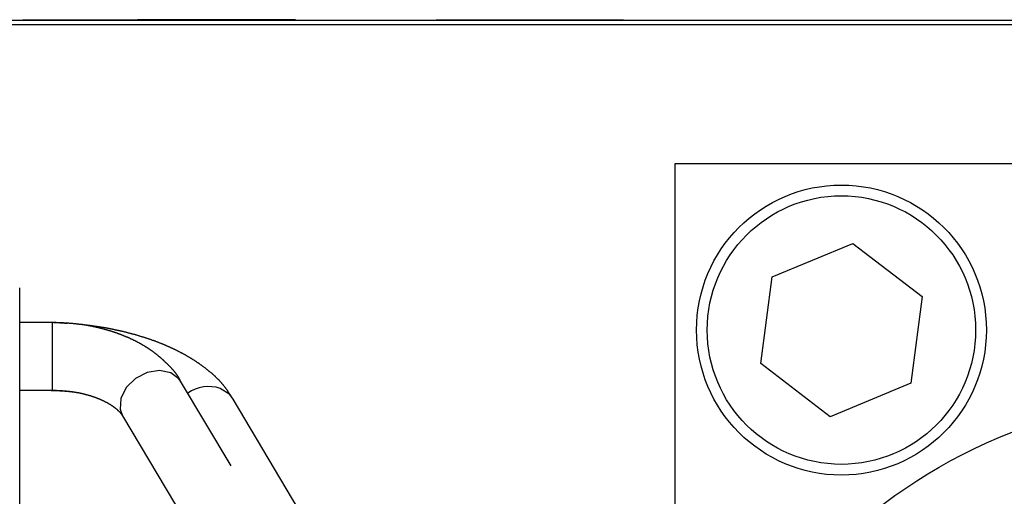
# Model space of a CAD drawing. Extents: x 7.6 to 27.1, y 2.7 to 20.5.
# Tile 71 of 136: x 16.757 to 17.674, y 16.114 to 16.558. Entities that reach past the tile are written whole.
import ezdxf

# ---------------------------------------------------------------- set-up
doc = ezdxf.new("R2010")
doc.units = 0
doc.layers.get('0').update_dxf_attribs({"linetype": 'CONTINUOUS'})

msp = doc.modelspace()

# ---------------------------------------------------------------- linework, layer by layer
at = {"color": 7, "linetype": 'CONTINUOUS'}
for p, q in [((15.69036, 16.55727), (17.84036, 16.55727)), ((16.75952, 16.55727), (16.75952, 16.55767)), ((16.75952, 16.55767), (16.8042, 16.55767)), ((16.8042, 16.55767), (16.8042, 16.55727)), ((16.8042, 16.55767), (16.82691, 16.55767)), ((16.82691, 16.55767), (16.82691, 16.55727)), ((16.82691, 16.55767), (16.86627, 16.55767)), ((16.86627, 16.55767), (16.86627, 16.55727)), ((16.88766, 16.55767), (16.86627, 16.55767)), ((16.88766, 16.55767), (16.88766, 16.55727)), ((16.90951, 16.55767), (16.88766, 16.55767)), ((16.90951, 16.55767), (16.90951, 16.55727)), ((16.9281, 16.55767), (16.90951, 16.55767)), ((16.9281, 16.55767), (16.9281, 16.55727)), ((16.95167, 16.55767), (16.9281, 16.55767)), ((16.95167, 16.55767), (16.95167, 16.55727)), ((16.97026, 16.55767), (16.95167, 16.55767)), ((16.97026, 16.55727), (16.97026, 16.55767)), ((16.99211, 16.55767), (16.97026, 16.55767)), ((16.99211, 16.55767), (16.99211, 16.55727)), ((17.01349, 16.55767), (16.99211, 16.55767)), ((17.01349, 16.55767), (17.01349, 16.55727)), ((17.14444, 16.55727), (17.14444, 16.55767)), ((17.14444, 16.55767), (17.23175, 16.55767)), ((17.23175, 16.55727), (17.23175, 16.55767)), ((17.23175, 16.55767), (17.31907, 16.55767)), ((17.31907, 16.55767), (17.31907, 16.55727)), ((18.42998, 16.55277), (15.09698, 16.55277)), ((17.36698, 15.90663), (17.36698, 16.42377)), ((17.36698, 16.42377), (18.36698, 16.42377)), ((17.45737, 16.3183), (17.53257, 16.34949)), ((17.53257, 16.34949), (17.59717, 16.29995)), ((17.44678, 16.23759), (17.45737, 16.3183)), ((16.75656, 15.09161), (16.75656, 16.30814)), ((17.59717, 16.29995), (17.58658, 16.21924)), ((16.78673, 16.27581), (16.75656, 16.27581)), ((17.51138, 16.18806), (17.44678, 16.23759)), ((16.95356, 16.14223), (16.90643, 16.22125)), ((17.58658, 16.21924), (17.51138, 16.18806)), ((16.75656, 16.21282), (16.78673, 16.21282)), ((17.20652, 15.78121), (16.95555, 16.20457)), ((16.85233, 16.18899), (17.14973, 15.69034))]:
    msp.add_line(p, q, dxfattribs=at)
at = {"color": 8, "linetype": 'CONTINUOUS'}
msp.add_line((16.78673, 16.27581), (16.78673, 16.21282), dxfattribs=at)
at = {"color": 8, "linetype": 'CONTINUOUS', "flags": 128}
for points in [[(16.8972, 16.22908), (16.88678, 16.23109), (16.87523, 16.22915), (16.86431, 16.22355), (16.85569, 16.21515), (16.85067, 16.20521), (16.85003, 16.19527), (16.85233, 16.18899)], [(16.90643, 16.22125), (16.90491, 16.22342), (16.8972, 16.22908)], [(16.95555, 16.20457), (16.95228, 16.20882), (16.94334, 16.21451)]]:
    msp.add_lwpolyline(points, dxfattribs=at)
at = {"color": 7}
for points in [[(16.8011, 16.2748, 0), (16.8009, 16.2748, 0), (16.8008, 16.2749, 0), (16.8007, 16.2749, 0), (16.8005, 16.2749, 0), (16.8004, 16.2749, 0), (16.8002, 16.2749, 0), (16.8001, 16.2749, 0), (16.7999, 16.2749, 0), (16.7998, 16.2749, 0), (16.7996, 16.275, 0), (16.7995, 16.275, 0), (16.7993, 16.275, 0), (16.7992, 16.275, 0), (16.799, 16.275, 0), (16.7989, 16.275, 0), (16.7987, 16.275, 0), (16.7986, 16.275, 0), (16.7984, 16.275, 0), (16.7983, 16.2751, 0), (16.7981, 16.2751, 0), (16.798, 16.2751, 0), (16.7978, 16.2751, 0), (16.7977, 16.2751, 0), (16.7975, 16.2751, 0), (16.7974, 16.2751, 0), (16.7972, 16.2751, 0), (16.7971, 16.2751, 0), (16.7969, 16.2752, 0), (16.7968, 16.2752, 0), (16.7966, 16.2752, 0), (16.7965, 16.2752, 0), (16.7963, 16.2752, 0), (16.7962, 16.2752, 0), (16.796, 16.2752, 0), (16.7959, 16.2752, 0), (16.7957, 16.2752, 0), (16.7956, 16.2753, 0), (16.7954, 16.2753, 0), (16.7953, 16.2753, 0), (16.7951, 16.2753, 0), (16.795, 16.2753, 0), (16.7948, 16.2753, 0), (16.7947, 16.2753, 0), (16.7945, 16.2753, 0), (16.7944, 16.2753, 0), (16.7942, 16.2753, 0), (16.7941, 16.2754, 0), (16.7939, 16.2754, 0), (16.7938, 16.2754, 0), (16.7936, 16.2754, 0), (16.7935, 16.2754, 0), (16.7933, 16.2754, 0), (16.7932, 16.2754, 0), (16.793, 16.2754, 0), (16.7929, 16.2754, 0), (16.7927, 16.2754, 0), (16.7926, 16.2754, 0), (16.7925, 16.2755, 0), (16.7923, 16.2755, 0), (16.7922, 16.2755, 0), (16.792, 16.2755, 0), (16.7919, 16.2755, 0), (16.7917, 16.2755, 0), (16.7916, 16.2755, 0), (16.7914, 16.2755, 0), (16.7913, 16.2755, 0), (16.7911, 16.2755, 0), (16.791, 16.2755, 0), (16.7908, 16.2755, 0), (16.7907, 16.2756, 0), (16.7905, 16.2756, 0), (16.7904, 16.2756, 0), (16.7902, 16.2756, 0), (16.7901, 16.2756, 0), (16.7899, 16.2756, 0), (16.7898, 16.2756, 0), (16.7896, 16.2756, 0), (16.7895, 16.2756, 0), (16.7893, 16.2756, 0), (16.7892, 16.2756, 0), (16.789, 16.2756, 0), (16.7889, 16.2756, 0), (16.7887, 16.2756, 0), (16.7886, 16.2756, 0), (16.7884, 16.2756, 0), (16.7883, 16.2757, 0), (16.7881, 16.2757, 0), (16.788, 16.2757, 0), (16.7878, 16.2757, 0), (16.7877, 16.2757, 0), (16.7875, 16.2757, 0), (16.7874, 16.2757, 0), (16.7872, 16.2757, 0), (16.7871, 16.2757, 0), (16.7869, 16.2757, 0), (16.7868, 16.2757, 0), (16.7866, 16.2757, 0), (16.7865, 16.2757, 0), (16.7863, 16.2757, 0), (16.7862, 16.2757, 0), (16.786, 16.2757, 0), (16.7859, 16.2757, 0), (16.7857, 16.2757, 0), (16.7856, 16.2757, 0), (16.7854, 16.2757, 0), (16.7853, 16.2757, 0), (16.7851, 16.2757, 0), (16.785, 16.2757, 0), (16.7848, 16.2757, 0), (16.7847, 16.2757, 0), (16.7845, 16.2757, 0), (16.7844, 16.2757, 0), (16.7842, 16.2758, 0), (16.7841, 16.2758, 0), (16.7839, 16.2758, 0), (16.7838, 16.2758, 0), (16.7836, 16.2758, 0), (16.7835, 16.2758, 0), (16.7833, 16.2758, 0), (16.7832, 16.2758, 0), (16.783, 16.2758, 0), (16.7829, 16.2758, 0), (16.7827, 16.2758, 0), (16.7826, 16.2758, 0), (16.7824, 16.2758, 0), (16.7822, 16.2758, 0), (16.7821, 16.2758, 0), (16.7819, 16.2758, 0), (16.7818, 16.2758, 0), (16.7816, 16.2758, 0), (16.7815, 16.2758, 0), (16.7813, 16.2758, 0), (16.7812, 16.2758, 0), (16.781, 16.2758, 0), (16.7809, 16.2758, 0), (16.7807, 16.2758, 0), (16.7806, 16.2758, 0), (16.7804, 16.2758, 0), (16.7803, 16.2758, 0), (16.7801, 16.2758, 0), (16.78, 16.2758, 0), (16.7798, 16.2758, 0), (16.7797, 16.2758, 0), (16.7795, 16.2758, 0), (16.7794, 16.2758, 0), (16.7792, 16.2758, 0), (16.7791, 16.2758, 0), (16.7789, 16.2758, 0), (16.7788, 16.2758, 0), (16.7786, 16.2758, 0), (16.7785, 16.2758, 0), (16.7783, 16.2758, 0), (16.7782, 16.2758, 0), (16.778, 16.2758, 0), (16.7779, 16.2758, 0), (16.7777, 16.2758, 0), (16.7776, 16.2758, 0), (16.7774, 16.2758, 0), (16.7773, 16.2758, 0)], [(16.9064, 16.2212, 0), (16.9062, 16.2215, 0), (16.9061, 16.2218, 0), (16.9059, 16.2221, 0), (16.9058, 16.2224, 0), (16.9056, 16.2228, 0), (16.9055, 16.2231, 0), (16.9053, 16.2234, 0), (16.9051, 16.2237, 0), (16.905, 16.224, 0), (16.9048, 16.2243, 0), (16.9046, 16.2246, 0), (16.9045, 16.2249, 0), (16.9043, 16.2252, 0), (16.9041, 16.2255, 0), (16.9039, 16.2258, 0), (16.9037, 16.2261, 0), (16.9035, 16.2264, 0), (16.9033, 16.2267, 0), (16.9031, 16.227, 0), (16.9029, 16.2272, 0), (16.9027, 16.2275, 0), (16.9025, 16.2278, 0), (16.9023, 16.2281, 0), (16.9021, 16.2284, 0), (16.9019, 16.2287, 0), (16.9017, 16.229, 0), (16.9014, 16.2292, 0), (16.9012, 16.2295, 0), (16.901, 16.2298, 0), (16.9008, 16.2301, 0), (16.9005, 16.2303, 0), (16.9003, 16.2306, 0), (16.9001, 16.2309, 0), (16.8998, 16.2312, 0), (16.8996, 16.2314, 0), (16.8994, 16.2317, 0), (16.8991, 16.232, 0), (16.8989, 16.2322, 0), (16.8986, 16.2325, 0), (16.8984, 16.2328, 0), (16.8982, 16.233, 0), (16.8979, 16.2333, 0), (16.8977, 16.2336, 0), (16.8974, 16.2338, 0), (16.8972, 16.2341, 0), (16.8969, 16.2343, 0), (16.8967, 16.2346, 0), (16.8964, 16.2349, 0), (16.8961, 16.2351, 0), (16.8959, 16.2354, 0), (16.8956, 16.2356, 0), (16.8954, 16.2359, 0), (16.8951, 16.2361, 0), (16.8949, 16.2364, 0), (16.8946, 16.2367, 0), (16.8943, 16.2369, 0), (16.8941, 16.2372, 0), (16.8938, 16.2374, 0), (16.8936, 16.2377, 0), (16.8933, 16.2379, 0), (16.893, 16.2382, 0), (16.8928, 16.2384, 0), (16.8925, 16.2387, 0), (16.8922, 16.2389, 0), (16.892, 16.2392, 0), (16.8917, 16.2394, 0), (16.8914, 16.2397, 0), (16.8912, 16.2399, 0), (16.8909, 16.2402, 0), (16.8906, 16.2404, 0), (16.8904, 16.2407, 0), (16.8901, 16.2409, 0), (16.8898, 16.2411, 0), (16.8896, 16.2414, 0), (16.8893, 16.2416, 0), (16.889, 16.2419, 0), (16.8888, 16.2421, 0), (16.8885, 16.2423, 0), (16.8882, 16.2426, 0), (16.8879, 16.2428, 0), (16.8877, 16.2431, 0), (16.8874, 16.2433, 0), (16.8871, 16.2435, 0), (16.8868, 16.2438, 0), (16.8865, 16.244, 0), (16.8863, 16.2442, 0), (16.886, 16.2445, 0), (16.8857, 16.2447, 0), (16.8854, 16.2449, 0), (16.8851, 16.2452, 0), (16.8849, 16.2454, 0), (16.8846, 16.2456, 0), (16.8843, 16.2459, 0), (16.884, 16.2461, 0), (16.8837, 16.2463, 0), (16.8834, 16.2465, 0), (16.8831, 16.2468, 0), (16.8828, 16.247, 0), (16.8825, 16.2472, 0), (16.8823, 16.2474, 0), (16.882, 16.2477, 0), (16.8817, 16.2479, 0), (16.8814, 16.2481, 0), (16.8811, 16.2483, 0), (16.8808, 16.2485, 0), (16.8805, 16.2488, 0), (16.8802, 16.249, 0), (16.8799, 16.2492, 0), (16.8796, 16.2494, 0), (16.8793, 16.2496, 0), (16.879, 16.2498, 0), (16.8787, 16.2501, 0), (16.8784, 16.2503, 0), (16.8781, 16.2505, 0), (16.8777, 16.2507, 0), (16.8774, 16.2509, 0), (16.8771, 16.2511, 0), (16.8768, 16.2513, 0), (16.8765, 16.2515, 0), (16.8762, 16.2517, 0), (16.8759, 16.2519, 0), (16.8756, 16.2521, 0), (16.8752, 16.2523, 0), (16.8749, 16.2525, 0), (16.8746, 16.2527, 0), (16.8743, 16.2529, 0), (16.874, 16.2531, 0), (16.8737, 16.2533, 0), (16.8733, 16.2535, 0), (16.873, 16.2537, 0), (16.8727, 16.2539, 0), (16.8724, 16.2541, 0), (16.872, 16.2543, 0), (16.8717, 16.2545, 0), (16.8714, 16.2547, 0), (16.871, 16.2549, 0), (16.8707, 16.2551, 0), (16.8704, 16.2553, 0), (16.8701, 16.2555, 0), (16.8697, 16.2557, 0), (16.8694, 16.2558, 0), (16.8691, 16.256, 0), (16.8687, 16.2562, 0), (16.8684, 16.2564, 0), (16.8681, 16.2566, 0), (16.8677, 16.2568, 0), (16.8674, 16.2569, 0), (16.867, 16.2571, 0), (16.8667, 16.2573, 0), (16.8664, 16.2575, 0), (16.866, 16.2577, 0), (16.8657, 16.2578, 0), (16.8653, 16.258, 0), (16.865, 16.2582, 0), (16.8646, 16.2584, 0), (16.8643, 16.2585, 0), (16.864, 16.2587, 0), (16.8636, 16.2589, 0), (16.8633, 16.2591, 0), (16.8629, 16.2592, 0), (16.8626, 16.2594, 0), (16.8622, 16.2596, 0), (16.8619, 16.2597, 0), (16.8615, 16.2599, 0), (16.8612, 16.2601, 0), (16.8608, 16.2602, 0), (16.8604, 16.2604, 0), (16.8601, 16.2606, 0), (16.8597, 16.2607, 0), (16.8594, 16.2609, 0), (16.859, 16.2611, 0), (16.8587, 16.2612, 0), (16.8583, 16.2614, 0), (16.858, 16.2615, 0), (16.8576, 16.2617, 0), (16.8572, 16.2619, 0), (16.8569, 16.262, 0), (16.8565, 16.2622, 0), (16.8562, 16.2623, 0), (16.8558, 16.2625, 0), (16.8554, 16.2626, 0), (16.8551, 16.2628, 0), (16.8547, 16.2629, 0), (16.8543, 16.2631, 0), (16.854, 16.2632, 0), (16.8536, 16.2634, 0), (16.8532, 16.2635, 0), (16.8529, 16.2637, 0), (16.8525, 16.2638, 0), (16.8521, 16.264, 0), (16.8518, 16.2641, 0), (16.8514, 16.2643, 0), (16.851, 16.2644, 0), (16.8507, 16.2646, 0), (16.8503, 16.2647, 0), (16.8499, 16.2648, 0), (16.8495, 16.265, 0), (16.8492, 16.2651, 0), (16.8488, 16.2652, 0), (16.8484, 16.2654, 0), (16.848, 16.2655, 0), (16.8477, 16.2657, 0), (16.8473, 16.2658, 0), (16.8469, 16.2659, 0), (16.8465, 16.2661, 0), (16.8461, 16.2662, 0), (16.8458, 16.2663, 0), (16.8454, 16.2665, 0), (16.845, 16.2666, 0), (16.8446, 16.2667, 0), (16.8442, 16.2668, 0), (16.8439, 16.267, 0), (16.8435, 16.2671, 0), (16.8431, 16.2672, 0), (16.8427, 16.2673, 0), (16.8423, 16.2675, 0), (16.8419, 16.2676, 0), (16.8416, 16.2677, 0), (16.8412, 16.2678, 0), (16.8408, 16.2679, 0), (16.8404, 16.2681, 0), (16.84, 16.2682, 0), (16.8396, 16.2683, 0), (16.8392, 16.2684, 0), (16.8388, 16.2685, 0), (16.8384, 16.2686, 0), (16.8381, 16.2688, 0), (16.8377, 16.2689, 0), (16.8373, 16.269, 0), (16.8369, 16.2691, 0), (16.8365, 16.2692, 0), (16.8361, 16.2693, 0), (16.8357, 16.2694, 0), (16.8353, 16.2695, 0), (16.8349, 16.2696, 0), (16.8345, 16.2697, 0), (16.8341, 16.2698, 0), (16.8337, 16.2699, 0), (16.8333, 16.27, 0), (16.8329, 16.2701, 0), (16.8325, 16.2702, 0), (16.8321, 16.2703, 0), (16.8317, 16.2704, 0), (16.8313, 16.2705, 0), (16.8309, 16.2706, 0), (16.8305, 16.2707, 0), (16.8301, 16.2708, 0), (16.8297, 16.2709, 0), (16.8293, 16.271, 0), (16.8289, 16.2711, 0), (16.8285, 16.2712, 0), (16.8281, 16.2713, 0), (16.8277, 16.2714, 0), (16.8273, 16.2715, 0), (16.8269, 16.2716, 0), (16.8265, 16.2717, 0), (16.8261, 16.2717, 0), (16.8257, 16.2718, 0), (16.8253, 16.2719, 0), (16.8249, 16.272, 0), (16.8245, 16.2721, 0), (16.8241, 16.2722, 0), (16.8237, 16.2723, 0), (16.8232, 16.2723, 0), (16.8228, 16.2724, 0), (16.8224, 16.2725, 0), (16.822, 16.2726, 0), (16.8216, 16.2727, 0), (16.8212, 16.2727, 0), (16.8208, 16.2728, 0), (16.8204, 16.2729, 0), (16.82, 16.273, 0), (16.8196, 16.273, 0), (16.8191, 16.2731, 0), (16.8187, 16.2732, 0), (16.8183, 16.2732, 0), (16.8179, 16.2733, 0), (16.8175, 16.2734, 0), (16.8171, 16.2734, 0), (16.8167, 16.2735, 0), (16.8163, 16.2736, 0), (16.8158, 16.2736, 0), (16.8154, 16.2737, 0), (16.815, 16.2738, 0), (16.8146, 16.2738, 0), (16.8142, 16.2739, 0), (16.8138, 16.2739, 0), (16.8133, 16.274, 0), (16.8129, 16.274, 0), (16.8125, 16.2741, 0), (16.8121, 16.2741, 0), (16.8117, 16.2742, 0), (16.8113, 16.2742, 0), (16.8108, 16.2743, 0), (16.8104, 16.2743, 0), (16.81, 16.2744, 0), (16.8096, 16.2744, 0), (16.8092, 16.2745, 0), (16.8088, 16.2745, 0), (16.8083, 16.2746, 0), (16.8079, 16.2746, 0), (16.8075, 16.2746, 0), (16.8071, 16.2747, 0), (16.8067, 16.2747, 0), (16.8062, 16.2748, 0), (16.8058, 16.2748, 0), (16.8054, 16.2748, 0), (16.805, 16.2749, 0), (16.8045, 16.2749, 0), (16.8041, 16.2749, 0), (16.8037, 16.275, 0), (16.8033, 16.275, 0), (16.8029, 16.275, 0), (16.8024, 16.2751, 0), (16.802, 16.2751, 0), (16.8016, 16.2751, 0), (16.8012, 16.2751, 0), (16.8007, 16.2752, 0), (16.8003, 16.2752, 0), (16.7999, 16.2752, 0), (16.7995, 16.2752, 0), (16.7991, 16.2753, 0), (16.7986, 16.2753, 0), (16.7982, 16.2753, 0), (16.7978, 16.2753, 0), (16.7974, 16.2754, 0), (16.7969, 16.2754, 0), (16.7965, 16.2754, 0), (16.7961, 16.2754, 0), (16.7957, 16.2754, 0), (16.7952, 16.2755, 0), (16.7948, 16.2755, 0), (16.7944, 16.2755, 0), (16.794, 16.2755, 0), (16.7935, 16.2755, 0), (16.7931, 16.2756, 0), (16.7927, 16.2756, 0), (16.7923, 16.2756, 0), (16.7918, 16.2756, 0), (16.7914, 16.2756, 0), (16.791, 16.2756, 0), (16.7906, 16.2757, 0), (16.7901, 16.2757, 0), (16.7897, 16.2757, 0), (16.7893, 16.2757, 0), (16.7889, 16.2757, 0), (16.7884, 16.2757, 0), (16.788, 16.2758, 0), (16.7876, 16.2758, 0), (16.7872, 16.2758, 0), (16.7867, 16.2758, 0)], [(16.9552, 16.2044, 0), (16.955, 16.2047, 0), (16.9548, 16.2051, 0), (16.9546, 16.2054, 0), (16.9544, 16.2057, 0), (16.9542, 16.2061, 0), (16.9539, 16.2064, 0), (16.9537, 16.2067, 0), (16.9535, 16.2071, 0), (16.9533, 16.2074, 0), (16.9531, 16.2077, 0), (16.9529, 16.2081, 0), (16.9527, 16.2084, 0), (16.9525, 16.2088, 0), (16.9523, 16.2091, 0), (16.952, 16.2094, 0), (16.9518, 16.2097, 0), (16.9516, 16.2101, 0), (16.9514, 16.2104, 0), (16.9512, 16.2107, 0), (16.951, 16.2111, 0), (16.9507, 16.2114, 0), (16.9505, 16.2117, 0), (16.9503, 16.2121, 0), (16.9501, 16.2124, 0), (16.9498, 16.2127, 0), (16.9496, 16.213, 0), (16.9494, 16.2134, 0), (16.9492, 16.2137, 0), (16.9489, 16.214, 0), (16.9487, 16.2143, 0), (16.9485, 16.2146, 0), (16.9482, 16.215, 0), (16.948, 16.2153, 0), (16.9477, 16.2156, 0), (16.9475, 16.2159, 0), (16.9473, 16.2162, 0), (16.947, 16.2165, 0), (16.9468, 16.2169, 0), (16.9465, 16.2172, 0), (16.9463, 16.2175, 0), (16.946, 16.2178, 0), (16.9458, 16.2181, 0), (16.9455, 16.2184, 0), (16.9452, 16.2187, 0), (16.945, 16.219, 0), (16.9447, 16.2193, 0), (16.9445, 16.2196, 0), (16.9442, 16.2199, 0), (16.9439, 16.2202, 0), (16.9437, 16.2205, 0), (16.9434, 16.2208, 0), (16.9431, 16.2211, 0), (16.9428, 16.2214, 0), (16.9426, 16.2217, 0), (16.9423, 16.222, 0), (16.942, 16.2223, 0), (16.9417, 16.2226, 0), (16.9414, 16.2229, 0), (16.9411, 16.2232, 0), (16.9408, 16.2234, 0), (16.9406, 16.2237, 0), (16.9403, 16.224, 0), (16.94, 16.2243, 0), (16.9397, 16.2246, 0), (16.9394, 16.2249, 0), (16.9391, 16.2251, 0), (16.9388, 16.2254, 0), (16.9385, 16.2257, 0), (16.9382, 16.226, 0), (16.9379, 16.2263, 0), (16.9376, 16.2265, 0), (16.9373, 16.2268, 0), (16.937, 16.2271, 0), (16.9367, 16.2274, 0), (16.9363, 16.2276, 0), (16.936, 16.2279, 0), (16.9357, 16.2282, 0), (16.9354, 16.2285, 0), (16.9351, 16.2287, 0), (16.9348, 16.229, 0), (16.9345, 16.2293, 0), (16.9341, 16.2295, 0), (16.9338, 16.2298, 0), (16.9335, 16.2301, 0), (16.9332, 16.2303, 0), (16.9328, 16.2306, 0), (16.9325, 16.2309, 0), (16.9322, 16.2311, 0), (16.9319, 16.2314, 0), (16.9315, 16.2316, 0), (16.9312, 16.2319, 0), (16.9309, 16.2322, 0), (16.9306, 16.2324, 0), (16.9302, 16.2327, 0), (16.9299, 16.2329, 0), (16.9296, 16.2332, 0), (16.9292, 16.2335, 0), (16.9289, 16.2337, 0), (16.9286, 16.234, 0), (16.9282, 16.2342, 0), (16.9279, 16.2345, 0), (16.9275, 16.2347, 0), (16.9272, 16.235, 0), (16.9269, 16.2352, 0), (16.9265, 16.2355, 0), (16.9262, 16.2357, 0), (16.9258, 16.236, 0), (16.9255, 16.2362, 0), (16.9251, 16.2365, 0), (16.9248, 16.2367, 0), (16.9244, 16.237, 0), (16.9241, 16.2372, 0), (16.9237, 16.2375, 0), (16.9234, 16.2377, 0), (16.923, 16.2379, 0), (16.9227, 16.2382, 0), (16.9223, 16.2384, 0), (16.922, 16.2387, 0), (16.9216, 16.2389, 0), (16.9212, 16.2392, 0), (16.9209, 16.2394, 0), (16.9205, 16.2396, 0), (16.9202, 16.2399, 0), (16.9198, 16.2401, 0), (16.9194, 16.2403, 0), (16.9191, 16.2406, 0), (16.9187, 16.2408, 0), (16.9183, 16.241, 0), (16.918, 16.2413, 0), (16.9176, 16.2415, 0), (16.9172, 16.2417, 0), (16.9169, 16.242, 0), (16.9165, 16.2422, 0), (16.9161, 16.2424, 0), (16.9157, 16.2427, 0), (16.9154, 16.2429, 0), (16.915, 16.2431, 0), (16.9146, 16.2433, 0), (16.9142, 16.2436, 0), (16.9139, 16.2438, 0), (16.9135, 16.244, 0), (16.9131, 16.2442, 0), (16.9127, 16.2445, 0), (16.9123, 16.2447, 0), (16.9119, 16.2449, 0), (16.9116, 16.2451, 0), (16.9112, 16.2453, 0), (16.9108, 16.2456, 0), (16.9104, 16.2458, 0), (16.91, 16.246, 0), (16.9096, 16.2462, 0), (16.9092, 16.2464, 0), (16.9088, 16.2466, 0), (16.9084, 16.2468, 0), (16.908, 16.2471, 0), (16.9076, 16.2473, 0), (16.9072, 16.2475, 0), (16.9068, 16.2477, 0), (16.9064, 16.2479, 0), (16.906, 16.2481, 0), (16.9056, 16.2483, 0), (16.9052, 16.2485, 0), (16.9048, 16.2487, 0), (16.9044, 16.2489, 0), (16.904, 16.2491, 0), (16.9036, 16.2493, 0), (16.9032, 16.2495, 0), (16.9028, 16.2498, 0), (16.9024, 16.25, 0), (16.902, 16.2502, 0), (16.9016, 16.2504, 0), (16.9012, 16.2506, 0), (16.9007, 16.2508, 0), (16.9003, 16.251, 0), (16.8999, 16.2511, 0), (16.8995, 16.2513, 0), (16.8991, 16.2515, 0), (16.8987, 16.2517, 0), (16.8982, 16.2519, 0), (16.8978, 16.2521, 0), (16.8974, 16.2523, 0), (16.897, 16.2525, 0), (16.8965, 16.2527, 0), (16.8961, 16.2529, 0), (16.8957, 16.2531, 0), (16.8953, 16.2533, 0), (16.8948, 16.2535, 0), (16.8944, 16.2536, 0), (16.894, 16.2538, 0), (16.8936, 16.254, 0), (16.8931, 16.2542, 0), (16.8927, 16.2544, 0), (16.8923, 16.2546, 0), (16.8918, 16.2548, 0), (16.8914, 16.2549, 0), (16.891, 16.2551, 0), (16.8905, 16.2553, 0), (16.8901, 16.2555, 0), (16.8896, 16.2557, 0), (16.8892, 16.2558, 0), (16.8888, 16.256, 0), (16.8883, 16.2562, 0), (16.8879, 16.2564, 0), (16.8874, 16.2565, 0), (16.887, 16.2567, 0), (16.8866, 16.2569, 0), (16.8861, 16.2571, 0), (16.8857, 16.2572, 0), (16.8852, 16.2574, 0), (16.8848, 16.2576, 0), (16.8843, 16.2577, 0), (16.8839, 16.2579, 0), (16.8834, 16.2581, 0), (16.883, 16.2583, 0), (16.8825, 16.2584, 0), (16.8821, 16.2586, 0), (16.8816, 16.2588, 0), (16.8812, 16.2589, 0), (16.8807, 16.2591, 0), (16.8802, 16.2592, 0), (16.8798, 16.2594, 0), (16.8793, 16.2596, 0), (16.8789, 16.2597, 0), (16.8784, 16.2599, 0), (16.878, 16.26, 0), (16.8775, 16.2602, 0), (16.877, 16.2604, 0), (16.8766, 16.2605, 0), (16.8761, 16.2607, 0), (16.8756, 16.2608, 0), (16.8752, 16.261, 0), (16.8747, 16.2611, 0), (16.8742, 16.2613, 0), (16.8738, 16.2614, 0), (16.8733, 16.2616, 0), (16.8728, 16.2617, 0), (16.8724, 16.2619, 0), (16.8719, 16.262, 0), (16.8714, 16.2622, 0), (16.871, 16.2623, 0), (16.8705, 16.2625, 0), (16.87, 16.2626, 0), (16.8695, 16.2628, 0), (16.8691, 16.2629, 0), (16.8686, 16.2631, 0), (16.8681, 16.2632, 0), (16.8676, 16.2634, 0), (16.8672, 16.2635, 0), (16.8667, 16.2636, 0), (16.8662, 16.2638, 0), (16.8657, 16.2639, 0), (16.8652, 16.2641, 0), (16.8647, 16.2642, 0), (16.8643, 16.2643, 0), (16.8638, 16.2645, 0), (16.8633, 16.2646, 0), (16.8628, 16.2647, 0), (16.8623, 16.2649, 0), (16.8618, 16.265, 0), (16.8614, 16.2651, 0), (16.8609, 16.2653, 0), (16.8604, 16.2654, 0), (16.8599, 16.2655, 0), (16.8594, 16.2656, 0), (16.8589, 16.2658, 0), (16.8584, 16.2659, 0), (16.8579, 16.266, 0), (16.8574, 16.2662, 0), (16.8569, 16.2663, 0), (16.8564, 16.2664, 0), (16.856, 16.2665, 0), (16.8555, 16.2667, 0), (16.855, 16.2668, 0), (16.8545, 16.2669, 0), (16.854, 16.267, 0), (16.8535, 16.2671, 0), (16.853, 16.2673, 0), (16.8525, 16.2674, 0), (16.852, 16.2675, 0), (16.8515, 16.2676, 0), (16.851, 16.2677, 0), (16.8505, 16.2678, 0), (16.85, 16.268, 0), (16.8495, 16.2681, 0), (16.849, 16.2682, 0), (16.8485, 16.2683, 0), (16.848, 16.2684, 0), (16.8475, 16.2685, 0), (16.847, 16.2686, 0), (16.8464, 16.2687, 0), (16.8459, 16.2688, 0), (16.8454, 16.269, 0), (16.8449, 16.2691, 0), (16.8444, 16.2692, 0), (16.8439, 16.2693, 0), (16.8434, 16.2694, 0), (16.8429, 16.2695, 0), (16.8424, 16.2696, 0), (16.8419, 16.2697, 0), (16.8414, 16.2698, 0), (16.8409, 16.2699, 0), (16.8403, 16.27, 0), (16.8398, 16.2701, 0), (16.8393, 16.2702, 0), (16.8388, 16.2703, 0), (16.8383, 16.2704, 0), (16.8378, 16.2705, 0), (16.8373, 16.2706, 0), (16.8367, 16.2707, 0), (16.8362, 16.2708, 0), (16.8357, 16.2708, 0), (16.8352, 16.2709, 0), (16.8347, 16.271, 0), (16.8342, 16.2711, 0), (16.8336, 16.2712, 0), (16.8331, 16.2713, 0), (16.8326, 16.2714, 0), (16.8321, 16.2715, 0), (16.8315, 16.2715, 0), (16.831, 16.2716, 0), (16.8305, 16.2717, 0), (16.83, 16.2718, 0), (16.8295, 16.2719, 0), (16.8289, 16.2719, 0), (16.8284, 16.272, 0), (16.8279, 16.2721, 0), (16.8274, 16.2722, 0), (16.8268, 16.2722, 0), (16.8263, 16.2723, 0), (16.8258, 16.2724, 0), (16.8252, 16.2725, 0), (16.8247, 16.2725, 0), (16.8242, 16.2726, 0), (16.8237, 16.2727, 0), (16.8231, 16.2727, 0), (16.8226, 16.2728, 0), (16.8221, 16.2729, 0), (16.8215, 16.2729, 0), (16.821, 16.273, 0), (16.8205, 16.2731, 0), (16.8199, 16.2731, 0), (16.8194, 16.2732, 0), (16.8189, 16.2732, 0), (16.8184, 16.2733, 0), (16.8178, 16.2734, 0), (16.8173, 16.2734, 0), (16.8168, 16.2735, 0), (16.8162, 16.2736, 0), (16.8157, 16.2736, 0), (16.8152, 16.2737, 0), (16.8146, 16.2737, 0)], [(16.7773, 16.2128, 0), (16.7775, 16.2128, 0), (16.7777, 16.2128, 0), (16.7778, 16.2128, 0), (16.778, 16.2128, 0), (16.7782, 16.2128, 0), (16.7784, 16.2128, 0), (16.7786, 16.2128, 0), (16.7788, 16.2128, 0), (16.779, 16.2128, 0), (16.7792, 16.2128, 0), (16.7794, 16.2128, 0), (16.7795, 16.2128, 0), (16.7797, 16.2128, 0), (16.7799, 16.2128, 0), (16.7801, 16.2128, 0), (16.7803, 16.2128, 0), (16.7805, 16.2128, 0), (16.7807, 16.2128, 0), (16.7809, 16.2128, 0), (16.7811, 16.2128, 0), (16.7812, 16.2127, 0), (16.7814, 16.2127, 0), (16.7816, 16.2127, 0), (16.7818, 16.2127, 0), (16.782, 16.2127, 0), (16.7822, 16.2127, 0), (16.7824, 16.2127, 0), (16.7826, 16.2127, 0), (16.7828, 16.2127, 0), (16.7829, 16.2127, 0), (16.7831, 16.2127, 0), (16.7833, 16.2127, 0), (16.7835, 16.2127, 0), (16.7837, 16.2127, 0), (16.7839, 16.2127, 0), (16.7841, 16.2127, 0), (16.7843, 16.2127, 0), (16.7844, 16.2127, 0), (16.7846, 16.2127, 0), (16.7848, 16.2127, 0), (16.785, 16.2127, 0), (16.7852, 16.2127, 0), (16.7854, 16.2127, 0), (16.7856, 16.2127, 0), (16.7858, 16.2126, 0), (16.786, 16.2126, 0), (16.7861, 16.2126, 0), (16.7863, 16.2126, 0), (16.7865, 16.2126, 0), (16.7867, 16.2126, 0), (16.7869, 16.2126, 0), (16.7871, 16.2126, 0), (16.7873, 16.2126, 0), (16.7875, 16.2126, 0), (16.7876, 16.2126, 0), (16.7878, 16.2126, 0), (16.788, 16.2126, 0), (16.7882, 16.2126, 0), (16.7884, 16.2126, 0), (16.7886, 16.2126, 0), (16.7888, 16.2126, 0), (16.789, 16.2126, 0), (16.7891, 16.2125, 0), (16.7893, 16.2125, 0), (16.7895, 16.2125, 0), (16.7897, 16.2125, 0), (16.7899, 16.2125, 0), (16.7901, 16.2125, 0), (16.7903, 16.2125, 0), (16.7905, 16.2125, 0), (16.7906, 16.2125, 0), (16.7908, 16.2125, 0), (16.791, 16.2125, 0), (16.7912, 16.2125, 0), (16.7914, 16.2125, 0), (16.7916, 16.2125, 0), (16.7918, 16.2124, 0), (16.792, 16.2124, 0), (16.7921, 16.2124, 0), (16.7923, 16.2124, 0), (16.7925, 16.2124, 0), (16.7927, 16.2124, 0), (16.7929, 16.2124, 0), (16.7931, 16.2124, 0), (16.7933, 16.2124, 0), (16.7934, 16.2124, 0), (16.7936, 16.2124, 0), (16.7938, 16.2123, 0), (16.794, 16.2123, 0), (16.7942, 16.2123, 0), (16.7944, 16.2123, 0), (16.7946, 16.2123, 0), (16.7948, 16.2123, 0), (16.7949, 16.2123, 0), (16.7951, 16.2123, 0), (16.7953, 16.2123, 0), (16.7955, 16.2123, 0), (16.7957, 16.2122, 0), (16.7959, 16.2122, 0), (16.7961, 16.2122, 0), (16.7962, 16.2122, 0), (16.7964, 16.2122, 0), (16.7966, 16.2122, 0), (16.7968, 16.2122, 0), (16.797, 16.2122, 0), (16.7972, 16.2122, 0), (16.7974, 16.2121, 0), (16.7975, 16.2121, 0), (16.7977, 16.2121, 0), (16.7979, 16.2121, 0), (16.7981, 16.2121, 0), (16.7983, 16.2121, 0), (16.7985, 16.2121, 0), (16.7986, 16.212, 0), (16.7988, 16.212, 0), (16.799, 16.212, 0), (16.7992, 16.212, 0), (16.7994, 16.212, 0), (16.7996, 16.212, 0), (16.7998, 16.212, 0), (16.7999, 16.2119, 0), (16.8001, 16.2119, 0), (16.8003, 16.2119, 0), (16.8005, 16.2119, 0), (16.8007, 16.2119, 0), (16.8009, 16.2119, 0), (16.801, 16.2119, 0), (16.8012, 16.2118, 0), (16.8014, 16.2118, 0), (16.8016, 16.2118, 0), (16.8018, 16.2118, 0), (16.802, 16.2118, 0), (16.8021, 16.2118, 0), (16.8023, 16.2117, 0), (16.8025, 16.2117, 0), (16.8027, 16.2117, 0), (16.8029, 16.2117, 0), (16.8031, 16.2117, 0), (16.8032, 16.2116, 0), (16.8034, 16.2116, 0), (16.8036, 16.2116, 0), (16.8038, 16.2116, 0), (16.804, 16.2116, 0), (16.8042, 16.2115, 0), (16.8043, 16.2115, 0), (16.8045, 16.2115, 0), (16.8047, 16.2115, 0), (16.8049, 16.2115, 0), (16.8051, 16.2114, 0), (16.8052, 16.2114, 0), (16.8054, 16.2114, 0), (16.8056, 16.2114, 0), (16.8058, 16.2114, 0), (16.806, 16.2113, 0), (16.8062, 16.2113, 0), (16.8063, 16.2113, 0), (16.8065, 16.2113, 0), (16.8067, 16.2113, 0), (16.8069, 16.2112, 0)], [(16.7867, 16.2128, 0), (16.787, 16.2128, 0), (16.7873, 16.2128, 0), (16.7876, 16.2128, 0), (16.7878, 16.2128, 0), (16.7881, 16.2128, 0), (16.7884, 16.2128, 0), (16.7886, 16.2127, 0), (16.7889, 16.2127, 0), (16.7892, 16.2127, 0), (16.7895, 16.2127, 0), (16.7897, 16.2127, 0), (16.79, 16.2127, 0), (16.7903, 16.2127, 0), (16.7906, 16.2127, 0), (16.7908, 16.2126, 0), (16.7911, 16.2126, 0), (16.7914, 16.2126, 0), (16.7916, 16.2126, 0), (16.7919, 16.2126, 0), (16.7922, 16.2126, 0), (16.7925, 16.2126, 0), (16.7927, 16.2126, 0), (16.793, 16.2125, 0), (16.7933, 16.2125, 0), (16.7936, 16.2125, 0), (16.7938, 16.2125, 0), (16.7941, 16.2125, 0), (16.7944, 16.2125, 0), (16.7946, 16.2125, 0), (16.7949, 16.2124, 0), (16.7952, 16.2124, 0), (16.7955, 16.2124, 0), (16.7957, 16.2124, 0), (16.796, 16.2124, 0), (16.7963, 16.2124, 0), (16.7965, 16.2123, 0), (16.7968, 16.2123, 0), (16.7971, 16.2123, 0), (16.7973, 16.2123, 0), (16.7976, 16.2123, 0), (16.7979, 16.2122, 0), (16.7982, 16.2122, 0), (16.7984, 16.2122, 0), (16.7987, 16.2122, 0), (16.799, 16.2122, 0), (16.7992, 16.2121, 0), (16.7995, 16.2121, 0), (16.7998, 16.2121, 0), (16.8, 16.2121, 0), (16.8003, 16.212, 0), (16.8006, 16.212, 0), (16.8008, 16.212, 0), (16.8011, 16.212, 0), (16.8014, 16.2119, 0), (16.8016, 16.2119, 0), (16.8019, 16.2119, 0), (16.8022, 16.2119, 0), (16.8024, 16.2118, 0), (16.8027, 16.2118, 0), (16.803, 16.2118, 0), (16.8032, 16.2117, 0), (16.8035, 16.2117, 0), (16.8038, 16.2117, 0), (16.804, 16.2117, 0), (16.8043, 16.2116, 0), (16.8045, 16.2116, 0), (16.8048, 16.2116, 0), (16.8051, 16.2115, 0), (16.8053, 16.2115, 0), (16.8056, 16.2114, 0), (16.8059, 16.2114, 0), (16.8061, 16.2114, 0), (16.8064, 16.2113, 0), (16.8066, 16.2113, 0), (16.8069, 16.2113, 0), (16.8072, 16.2112, 0), (16.8074, 16.2112, 0), (16.8077, 16.2111, 0), (16.8079, 16.2111, 0), (16.8082, 16.211, 0), (16.8085, 16.211, 0), (16.8087, 16.211, 0), (16.809, 16.2109, 0), (16.8092, 16.2109, 0), (16.8095, 16.2108, 0), (16.8097, 16.2108, 0), (16.81, 16.2107, 0), (16.8103, 16.2107, 0), (16.8105, 16.2106, 0), (16.8108, 16.2106, 0), (16.811, 16.2105, 0), (16.8113, 16.2105, 0), (16.8115, 16.2104, 0), (16.8118, 16.2104, 0), (16.812, 16.2103, 0), (16.8123, 16.2103, 0), (16.8125, 16.2102, 0), (16.8128, 16.2102, 0), (16.813, 16.2101, 0), (16.8133, 16.2101, 0), (16.8135, 16.21, 0), (16.8138, 16.21, 0), (16.814, 16.2099, 0), (16.8143, 16.2098, 0), (16.8145, 16.2098, 0), (16.8148, 16.2097, 0), (16.815, 16.2097, 0), (16.8153, 16.2096, 0), (16.8155, 16.2096, 0), (16.8158, 16.2095, 0), (16.816, 16.2094, 0), (16.8163, 16.2094, 0), (16.8165, 16.2093, 0), (16.8168, 16.2093, 0), (16.817, 16.2092, 0), (16.8172, 16.2091, 0), (16.8175, 16.2091, 0), (16.8177, 16.209, 0), (16.818, 16.2089, 0), (16.8182, 16.2089, 0), (16.8185, 16.2088, 0), (16.8187, 16.2088, 0), (16.8189, 16.2087, 0), (16.8192, 16.2086, 0), (16.8194, 16.2086, 0), (16.8197, 16.2085, 0), (16.8199, 16.2084, 0), (16.8201, 16.2084, 0), (16.8204, 16.2083, 0), (16.8206, 16.2082, 0), (16.8208, 16.2082, 0), (16.8211, 16.2081, 0), (16.8213, 16.208, 0), (16.8215, 16.2079, 0), (16.8218, 16.2079, 0), (16.822, 16.2078, 0), (16.8222, 16.2077, 0), (16.8225, 16.2077, 0), (16.8227, 16.2076, 0), (16.8229, 16.2075, 0), (16.8232, 16.2075, 0), (16.8234, 16.2074, 0), (16.8236, 16.2073, 0), (16.8238, 16.2072, 0), (16.8241, 16.2072, 0), (16.8243, 16.2071, 0), (16.8245, 16.207, 0), (16.8248, 16.2069, 0), (16.825, 16.2069, 0), (16.8252, 16.2068, 0), (16.8254, 16.2067, 0), (16.8256, 16.2066, 0), (16.8259, 16.2065, 0), (16.8261, 16.2065, 0), (16.8263, 16.2064, 0), (16.8265, 16.2063, 0), (16.8267, 16.2062, 0), (16.827, 16.2062, 0), (16.8272, 16.2061, 0), (16.8274, 16.206, 0), (16.8276, 16.2059, 0), (16.8278, 16.2058, 0), (16.8281, 16.2058, 0), (16.8283, 16.2057, 0), (16.8285, 16.2056, 0), (16.8287, 16.2055, 0), (16.8289, 16.2054, 0), (16.8291, 16.2053, 0), (16.8293, 16.2053, 0), (16.8295, 16.2052, 0), (16.8297, 16.2051, 0), (16.83, 16.205, 0), (16.8302, 16.2049, 0), (16.8304, 16.2048, 0), (16.8306, 16.2048, 0), (16.8308, 16.2047, 0), (16.831, 16.2046, 0), (16.8312, 16.2045, 0), (16.8314, 16.2044, 0), (16.8316, 16.2043, 0), (16.8318, 16.2042, 0), (16.832, 16.2041, 0), (16.8322, 16.2041, 0), (16.8324, 16.204, 0), (16.8326, 16.2039, 0), (16.8328, 16.2038, 0), (16.833, 16.2037, 0), (16.8332, 16.2036, 0), (16.8334, 16.2035, 0), (16.8336, 16.2034, 0), (16.8338, 16.2033, 0), (16.834, 16.2033, 0), (16.8342, 16.2032, 0), (16.8344, 16.2031, 0), (16.8345, 16.203, 0), (16.8347, 16.2029, 0), (16.8349, 16.2028, 0), (16.8351, 16.2027, 0), (16.8353, 16.2026, 0), (16.8355, 16.2025, 0), (16.8357, 16.2024, 0), (16.8359, 16.2023, 0), (16.836, 16.2022, 0), (16.8362, 16.2021, 0), (16.8364, 16.2021, 0), (16.8366, 16.202, 0), (16.8368, 16.2019, 0), (16.8369, 16.2018, 0), (16.8371, 16.2017, 0), (16.8373, 16.2016, 0), (16.8375, 16.2015, 0), (16.8377, 16.2014, 0), (16.8378, 16.2013, 0), (16.838, 16.2012, 0), (16.8382, 16.2011, 0), (16.8384, 16.201, 0), (16.8385, 16.2009, 0), (16.8387, 16.2008, 0), (16.8389, 16.2007, 0), (16.839, 16.2006, 0), (16.8392, 16.2005, 0), (16.8394, 16.2004, 0), (16.8395, 16.2003, 0), (16.8397, 16.2002, 0), (16.8399, 16.2001, 0), (16.84, 16.2, 0), (16.8402, 16.1999, 0), (16.8403, 16.1998, 0), (16.8405, 16.1997, 0), (16.8407, 16.1997, 0), (16.8408, 16.1996, 0), (16.841, 16.1995, 0), (16.8411, 16.1994, 0), (16.8413, 16.1993, 0), (16.8414, 16.1992, 0), (16.8416, 16.1991, 0), (16.8417, 16.199, 0), (16.8419, 16.1989, 0), (16.842, 16.1988, 0), (16.8422, 16.1987, 0), (16.8423, 16.1986, 0), (16.8425, 16.1985, 0), (16.8426, 16.1984, 0), (16.8428, 16.1983, 0), (16.8429, 16.1982, 0), (16.8431, 16.1981, 0), (16.8432, 16.198, 0), (16.8433, 16.1979, 0), (16.8435, 16.1978, 0), (16.8436, 16.1977, 0), (16.8438, 16.1976, 0), (16.8439, 16.1975, 0), (16.844, 16.1974, 0), (16.8442, 16.1973, 0), (16.8443, 16.1972, 0), (16.8444, 16.1971, 0), (16.8446, 16.197, 0), (16.8447, 16.1969, 0), (16.8448, 16.1968, 0), (16.8449, 16.1967, 0), (16.8451, 16.1966, 0), (16.8452, 16.1965, 0), (16.8453, 16.1964, 0), (16.8454, 16.1963, 0), (16.8456, 16.1962, 0), (16.8457, 16.1961, 0), (16.8458, 16.196, 0), (16.8459, 16.196, 0), (16.846, 16.1959, 0), (16.8462, 16.1958, 0), (16.8463, 16.1957, 0), (16.8464, 16.1956, 0), (16.8465, 16.1955, 0), (16.8466, 16.1954, 0), (16.8467, 16.1953, 0), (16.8469, 16.1952, 0), (16.847, 16.1951, 0), (16.8471, 16.195, 0), (16.8472, 16.1949, 0), (16.8473, 16.1948, 0), (16.8474, 16.1947, 0), (16.8475, 16.1946, 0), (16.8476, 16.1945, 0), (16.8477, 16.1944, 0), (16.8478, 16.1943, 0), (16.8479, 16.1942, 0), (16.848, 16.1941, 0), (16.8481, 16.194, 0), (16.8482, 16.1939, 0), (16.8483, 16.1938, 0), (16.8484, 16.1937, 0), (16.8485, 16.1936, 0), (16.8486, 16.1936, 0), (16.8487, 16.1935, 0), (16.8488, 16.1934, 0), (16.8489, 16.1933, 0), (16.849, 16.1932, 0), (16.8491, 16.1931, 0), (16.8492, 16.193, 0), (16.8493, 16.1929, 0), (16.8494, 16.1928, 0), (16.8495, 16.1927, 0), (16.8496, 16.1926, 0), (16.8496, 16.1925, 0), (16.8497, 16.1924, 0), (16.8498, 16.1923, 0), (16.8499, 16.1923, 0), (16.85, 16.1922, 0), (16.85, 16.1921, 0), (16.8501, 16.192, 0), (16.8502, 16.1919, 0), (16.8503, 16.1918, 0), (16.8504, 16.1917, 0), (16.8504, 16.1916, 0), (16.8505, 16.1916, 0), (16.8506, 16.1915, 0), (16.8506, 16.1914, 0), (16.8507, 16.1913, 0), (16.8508, 16.1912, 0), (16.8508, 16.1911, 0), (16.8509, 16.1911, 0), (16.851, 16.191, 0), (16.851, 16.1909, 0), (16.8511, 16.1908, 0), (16.8512, 16.1908, 0), (16.8512, 16.1907, 0), (16.8513, 16.1906, 0), (16.8513, 16.1905, 0), (16.8514, 16.1905, 0), (16.8514, 16.1904, 0), (16.8515, 16.1903, 0), (16.8515, 16.1903, 0), (16.8516, 16.1902, 0), (16.8516, 16.1901, 0), (16.8516, 16.1901, 0), (16.8517, 16.19, 0), (16.8517, 16.1899, 0), (16.8518, 16.1899, 0), (16.8518, 16.1898, 0), (16.8518, 16.1897, 0), (16.8519, 16.1897, 0), (16.8519, 16.1896, 0), (16.8519, 16.1896, 0), (16.852, 16.1895, 0), (16.852, 16.1895, 0), (16.852, 16.1894, 0), (16.852, 16.1893, 0), (16.8521, 16.1893, 0), (16.8521, 16.1892, 0), (16.8521, 16.1892, 0), (16.8522, 16.1891, 0)]]:
    msp.add_polyline3d(points, dxfattribs=at)
at = {"color": 7, "linetype": 'CONTINUOUS'}
for centre, radius in [((17.52198, 16.26877), 0.135), ((17.52198, 16.26877), 0.125), ((17.86698, 15.69877), 0.51)]:
    msp.add_circle(centre, radius, dxfattribs=at)
at = {"color": 8, "linetype": 'CONTINUOUS'}
msp.add_arc((16.9328, 16.18203), 0.03415, 72.03003, 125.11055, dxfattribs=at)

doc.saveas('drawing.dxf')
